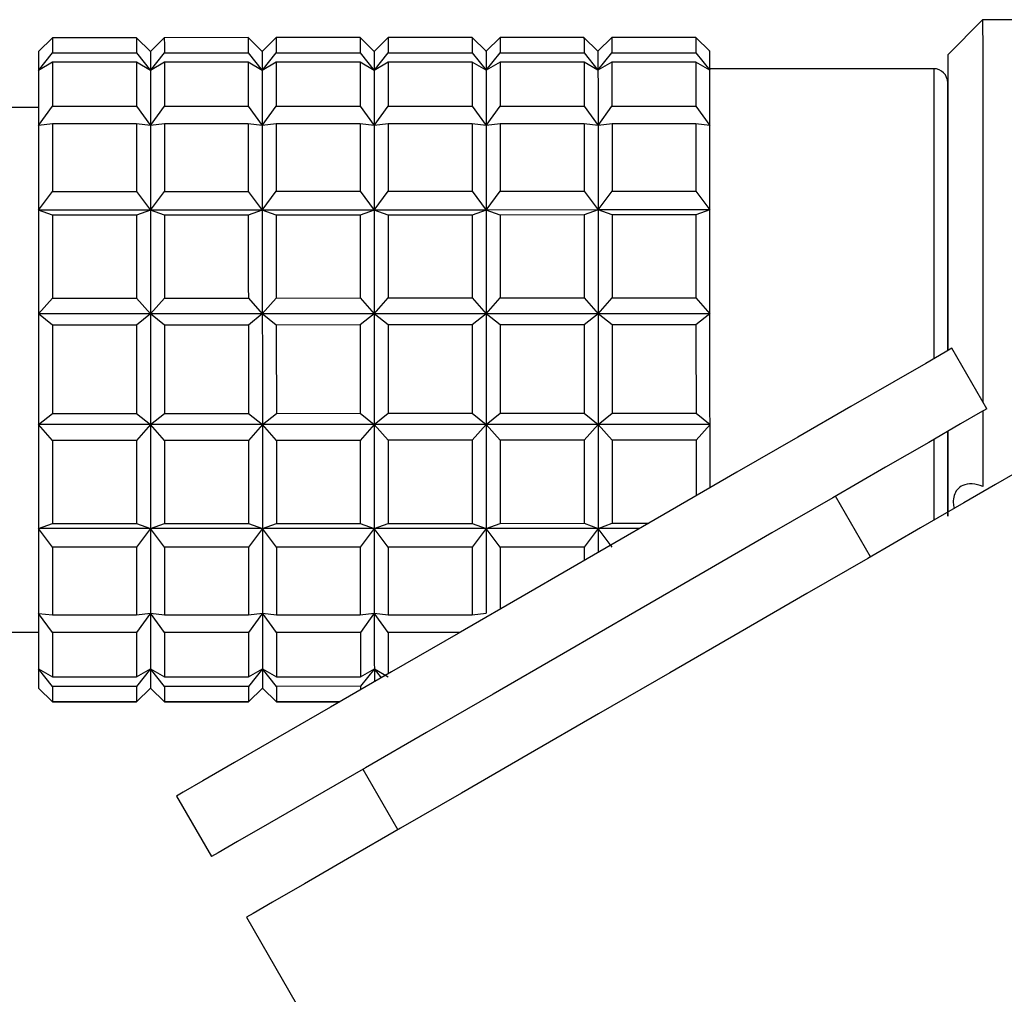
# Model space of a CAD drawing. Header units: inches. Extents: x 1.8 to 31.6, y 1.3 to 21.4.
# Tile 11 of 65: x 9.814 to 10.368, y 2.939 to 3.487. Entities that reach past the tile are written whole.
import ezdxf

# ---------------------------------------------------------------- set-up
doc = ezdxf.new("R2010")
doc.units = ezdxf.units.IN
doc.header["$MEASUREMENT"] = 0

msp = doc.modelspace()

# ---------------------------------------------------------------- linework, layer by layer
at = {"color": 7, "linetype": 'Continuous', "lineweight": 25}
for p, q in [((10.35583, 3.48684), (10.33615, 3.46715)), ((10.38339, 3.48685), (10.35583, 3.48684)), ((10.35583, 3.48684), (10.35584, 3.46931)), ((9.83221, 3.47672), (9.82434, 3.46899)), ((9.87946, 3.47673), (9.83221, 3.47672)), ((9.88733, 3.469), (9.87946, 3.47673)), ((9.8952, 3.47673), (9.88733, 3.469)), ((9.94245, 3.47675), (9.8952, 3.47673)), ((9.95032, 3.46902), (9.94245, 3.47675)), ((9.9582, 3.47675), (9.95032, 3.46902)), ((10.00544, 3.47676), (9.9582, 3.47675)), ((10.01332, 3.46904), (10.00544, 3.47676)), ((10.02119, 3.47677), (10.01332, 3.46904)), ((10.06843, 3.47678), (10.02119, 3.47677)), ((10.07631, 3.46905), (10.06843, 3.47678)), ((10.08418, 3.47678), (10.07631, 3.46905)), ((10.13142, 3.47679), (10.08418, 3.47678)), ((10.1393, 3.46907), (10.13142, 3.47679)), ((10.14717, 3.4768), (10.1393, 3.46907)), ((10.19442, 3.47681), (10.14717, 3.4768)), ((10.20229, 3.46908), (10.19442, 3.47681)), ((9.82434, 3.45829), (9.83221, 3.46818)), ((9.83221, 3.46818), (9.87946, 3.46819)), ((9.87946, 3.46819), (9.88734, 3.45831)), ((9.88733, 3.469), (9.88701, 3.46933)), ((9.88734, 3.45831), (9.89521, 3.46819)), ((9.89521, 3.46819), (9.94245, 3.4682)), ((9.94245, 3.4682), (9.95033, 3.45833)), ((9.95032, 3.46902), (9.95, 3.46935)), ((9.95033, 3.45833), (9.9582, 3.46821)), ((9.9582, 3.46821), (10.00544, 3.46822)), ((10.00544, 3.46822), (10.01332, 3.45834)), ((10.01332, 3.46904), (10.01299, 3.46936)), ((10.01332, 3.45834), (10.02119, 3.46822)), ((10.02119, 3.46822), (10.06844, 3.46824)), ((10.06844, 3.46824), (10.07631, 3.45836)), ((10.07631, 3.46905), (10.07598, 3.46938)), ((10.07631, 3.45836), (10.08418, 3.46824)), ((10.08418, 3.46824), (10.13143, 3.46825)), ((10.13143, 3.46825), (10.1393, 3.45837)), ((10.1393, 3.46907), (10.13897, 3.46939)), ((10.1393, 3.45837), (10.14718, 3.46826)), ((10.14718, 3.46826), (10.19442, 3.46827)), ((10.19442, 3.46827), (10.2023, 3.45839)), ((10.20229, 3.46908), (10.20197, 3.46941)), ((9.83222, 3.46292), (9.82434, 3.45829)), ((9.87946, 3.46294), (9.83222, 3.46292)), ((9.88734, 3.45831), (9.87946, 3.46294)), ((9.89521, 3.46294), (9.88734, 3.45831)), ((9.94245, 3.46295), (9.89521, 3.46294)), ((9.95033, 3.45833), (9.94245, 3.46295)), ((9.9582, 3.46296), (9.95033, 3.45833)), ((10.00544, 3.46297), (9.9582, 3.46296)), ((10.01332, 3.45834), (10.00544, 3.46297)), ((10.02119, 3.46297), (10.01332, 3.45834)), ((10.06844, 3.46299), (10.02119, 3.46297)), ((10.07631, 3.45836), (10.06844, 3.46299)), ((10.08418, 3.46299), (10.07631, 3.45836)), ((10.13143, 3.463), (10.08418, 3.46299)), ((10.1393, 3.45837), (10.13143, 3.463)), ((10.14718, 3.46301), (10.1393, 3.45837)), ((10.19442, 3.46302), (10.14718, 3.46301)), ((10.2023, 3.45839), (10.19442, 3.46302)), ((10.32828, 3.45927), (10.2023, 3.45924)), ((9.82435, 3.43749), (9.79679, 3.43748)), ((9.82435, 3.42728), (9.83222, 3.43815)), ((9.83222, 3.43815), (9.87947, 3.43817)), ((9.87947, 3.43817), (9.88734, 3.4273)), ((9.88734, 3.4273), (9.89521, 3.43817)), ((9.89521, 3.43817), (9.94246, 3.43818)), ((9.94246, 3.43818), (9.95034, 3.42732)), ((9.95034, 3.42732), (9.95821, 3.43819)), ((9.95821, 3.43819), (10.00545, 3.4382)), ((10.00545, 3.4382), (10.01333, 3.42733)), ((10.01333, 3.42733), (10.0212, 3.4382)), ((10.0212, 3.4382), (10.06844, 3.43821)), ((10.06844, 3.43821), (10.07632, 3.42735)), ((10.07632, 3.42735), (10.08419, 3.43822)), ((10.08419, 3.43822), (10.13143, 3.43823)), ((10.13143, 3.43823), (10.13931, 3.42737)), ((10.13931, 3.42737), (10.14718, 3.43823)), ((10.14718, 3.43823), (10.19443, 3.43825)), ((10.19443, 3.43825), (10.2023, 3.42738)), ((9.83222, 3.42826), (9.82435, 3.42728)), ((9.87947, 3.42827), (9.83222, 3.42826)), ((9.88734, 3.4273), (9.87947, 3.42827)), ((9.89522, 3.42827), (9.88734, 3.4273)), ((9.94246, 3.42829), (9.89522, 3.42827)), ((9.95034, 3.42732), (9.94246, 3.42829)), ((9.95821, 3.42829), (9.95034, 3.42732)), ((10.00545, 3.4283), (9.95821, 3.42829)), ((10.01333, 3.42733), (10.00545, 3.4283)), ((10.0212, 3.42831), (10.01333, 3.42733)), ((10.06845, 3.42832), (10.0212, 3.42831)), ((10.07632, 3.42735), (10.06845, 3.42832)), ((10.08419, 3.42832), (10.07632, 3.42735)), ((10.13144, 3.42833), (10.08419, 3.42832)), ((10.13931, 3.42737), (10.13144, 3.42833)), ((10.14719, 3.42834), (10.13931, 3.42737)), ((10.19443, 3.42835), (10.14719, 3.42834)), ((10.2023, 3.42738), (10.19443, 3.42835)), ((9.82436, 3.3797), (9.83223, 3.39024)), ((9.83223, 3.39024), (9.87948, 3.39026)), ((9.87948, 3.39026), (9.88736, 3.37972)), ((9.88736, 3.37972), (9.89523, 3.39026)), ((9.89523, 3.39026), (9.94247, 3.39027)), ((9.94247, 3.39027), (9.95035, 3.37973)), ((9.95035, 3.37973), (9.95822, 3.39028)), ((9.95822, 3.39028), (10.00546, 3.39029)), ((10.00546, 3.39029), (10.01334, 3.37975)), ((10.01334, 3.37975), (10.02121, 3.39029)), ((10.02121, 3.39029), (10.06845, 3.39031)), ((10.06845, 3.39031), (10.07633, 3.37976)), ((10.07633, 3.37976), (10.0842, 3.39031)), ((10.0842, 3.39031), (10.13145, 3.39032)), ((10.13145, 3.39032), (10.13932, 3.37978)), ((10.13932, 3.37978), (10.1472, 3.39033)), ((10.1472, 3.39033), (10.19444, 3.39034)), ((10.19444, 3.39034), (10.20232, 3.3798)), ((9.88736, 3.37972), (9.82436, 3.3797)), ((9.83224, 3.3769), (9.82436, 3.3797)), ((9.87948, 3.37691), (9.83224, 3.3769)), ((9.88736, 3.37972), (9.87948, 3.37691)), ((9.95035, 3.37973), (9.88736, 3.37972)), ((9.89523, 3.37691), (9.88736, 3.37972)), ((9.94247, 3.37692), (9.89523, 3.37691)), ((9.95035, 3.37973), (9.94247, 3.37692)), ((10.01334, 3.37975), (9.95035, 3.37973)), ((9.95822, 3.37693), (9.95035, 3.37973)), ((10.00547, 3.37694), (9.95822, 3.37693)), ((10.01334, 3.37975), (10.00547, 3.37694)), ((10.07633, 3.37976), (10.01334, 3.37975)), ((10.02121, 3.37694), (10.01334, 3.37975)), ((10.06846, 3.37696), (10.02121, 3.37694)), ((10.07633, 3.37976), (10.06846, 3.37696)), ((10.13932, 3.37978), (10.07633, 3.37976)), ((10.08421, 3.37696), (10.07633, 3.37976)), ((10.13145, 3.37697), (10.08421, 3.37696)), ((10.13932, 3.37978), (10.13145, 3.37697)), ((10.20232, 3.3798), (10.13932, 3.37978)), ((10.1472, 3.37698), (10.13932, 3.37978)), ((10.19444, 3.37699), (10.1472, 3.37698)), ((10.20232, 3.3798), (10.19444, 3.37699)), ((9.82438, 3.32128), (9.83225, 3.33023)), ((9.83225, 3.33023), (9.87949, 3.33024)), ((9.87949, 3.33024), (9.88737, 3.32129)), ((9.88737, 3.32129), (9.89524, 3.33024)), ((9.89524, 3.33024), (9.94249, 3.33026)), ((9.94249, 3.33026), (9.95036, 3.32131)), ((9.95036, 3.32131), (9.95823, 3.33026)), ((9.95823, 3.33026), (10.00548, 3.33027)), ((10.00548, 3.33027), (10.01335, 3.32133)), ((10.01335, 3.32133), (10.02123, 3.33028)), ((10.02123, 3.33028), (10.06847, 3.33029)), ((10.06847, 3.33029), (10.07635, 3.32134)), ((10.07635, 3.32134), (10.08422, 3.33029)), ((10.08422, 3.33029), (10.13146, 3.3303)), ((10.13146, 3.3303), (10.13934, 3.32136)), ((10.13934, 3.32136), (10.14721, 3.33031)), ((10.14721, 3.33031), (10.19445, 3.33032)), ((10.19445, 3.33032), (10.20233, 3.32137)), ((9.88737, 3.32129), (9.82438, 3.32128)), ((9.83225, 3.31504), (9.82438, 3.32128)), ((9.88737, 3.32129), (9.8795, 3.31505)), ((9.95036, 3.32131), (9.88737, 3.32129)), ((9.89525, 3.31505), (9.88737, 3.32129)), ((9.95036, 3.32131), (9.94249, 3.31507)), ((10.01335, 3.32133), (9.95036, 3.32131)), ((9.95824, 3.31507), (9.95036, 3.32131)), ((10.01335, 3.32133), (10.00548, 3.31508)), ((10.07635, 3.32134), (10.01335, 3.32133)), ((10.02123, 3.31509), (10.01335, 3.32133)), ((10.07635, 3.32134), (10.06847, 3.3151)), ((10.13934, 3.32136), (10.07635, 3.32134)), ((10.08422, 3.3151), (10.07635, 3.32134)), ((10.13934, 3.32136), (10.13147, 3.31511)), ((10.20233, 3.32137), (10.13934, 3.32136)), ((10.14721, 3.31512), (10.13934, 3.32136)), ((10.20233, 3.32137), (10.19446, 3.31513)), ((9.8795, 3.31505), (9.83225, 3.31504)), ((9.94249, 3.31507), (9.89525, 3.31505)), ((10.00548, 3.31508), (9.95824, 3.31507)), ((10.06847, 3.3151), (10.02123, 3.31509)), ((10.13147, 3.31511), (10.08422, 3.3151)), ((10.19446, 3.31513), (10.14721, 3.31512)), ((10.35817, 3.26791), (10.33848, 3.30201)), ((9.82439, 3.25906), (9.83227, 3.26534)), ((9.83227, 3.26534), (9.87951, 3.26535)), ((9.87951, 3.26535), (9.88739, 3.25908)), ((9.88739, 3.25908), (9.89526, 3.26536)), ((9.89526, 3.26536), (9.9425, 3.26537)), ((9.9425, 3.26537), (9.95038, 3.2591)), ((9.95038, 3.2591), (9.95825, 3.26537)), ((9.95825, 3.26537), (10.00549, 3.26538)), ((10.00549, 3.26538), (10.01337, 3.25911)), ((10.01337, 3.25911), (10.02124, 3.26539)), ((10.02124, 3.26539), (10.06849, 3.2654)), ((10.06849, 3.2654), (10.07636, 3.25913)), ((10.07636, 3.25913), (10.08423, 3.2654)), ((10.08423, 3.2654), (10.13148, 3.26542)), ((10.13148, 3.26542), (10.13935, 3.25914)), ((10.13935, 3.25914), (10.14723, 3.26542)), ((10.14723, 3.26542), (10.19447, 3.26543)), ((10.19447, 3.26543), (10.20235, 3.25916)), ((9.88739, 3.25908), (9.82439, 3.25906)), ((9.83227, 3.25014), (9.82439, 3.25906)), ((9.88739, 3.25908), (9.87951, 3.25015)), ((9.95038, 3.2591), (9.88739, 3.25908)), ((9.89526, 3.25016), (9.88739, 3.25908)), ((9.95038, 3.2591), (9.94251, 3.25017)), ((10.01337, 3.25911), (9.95038, 3.2591)), ((9.95825, 3.25017), (9.95038, 3.2591)), ((10.01337, 3.25911), (10.0055, 3.25018)), ((10.07636, 3.25913), (10.01337, 3.25911)), ((10.02125, 3.25019), (10.01337, 3.25911)), ((10.07636, 3.25913), (10.06849, 3.2502)), ((10.13935, 3.25914), (10.07636, 3.25913)), ((10.08424, 3.2502), (10.07636, 3.25913)), ((10.13935, 3.25914), (10.13148, 3.25022)), ((10.20235, 3.25916), (10.13935, 3.25914)), ((10.14723, 3.25022), (10.13935, 3.25914)), ((10.20235, 3.25916), (10.19448, 3.25023)), ((9.87951, 3.25015), (9.83227, 3.25014)), ((9.94251, 3.25017), (9.89526, 3.25016)), ((10.0055, 3.25018), (9.95825, 3.25017)), ((10.06849, 3.2502), (10.02125, 3.25019)), ((10.13148, 3.25022), (10.08424, 3.2502)), ((10.19448, 3.25023), (10.14723, 3.25022)), ((10.29262, 3.1846), (10.27293, 3.2187)), ((9.8874, 3.20058), (9.89527, 3.20343)), ((9.89527, 3.20343), (9.94252, 3.20344)), ((9.94252, 3.20344), (9.95039, 3.2006)), ((9.95039, 3.2006), (9.95827, 3.20344)), ((9.95827, 3.20344), (10.00551, 3.20345)), ((10.00551, 3.20345), (10.01339, 3.20061)), ((10.01339, 3.20061), (10.02126, 3.20346)), ((10.02126, 3.20346), (10.0685, 3.20347)), ((10.0685, 3.20347), (10.07638, 3.20063)), ((10.07638, 3.20063), (10.08425, 3.20347)), ((10.08425, 3.20347), (10.13149, 3.20349)), ((10.13149, 3.20349), (10.13937, 3.20065)), ((10.13937, 3.20065), (10.14724, 3.20349)), ((10.14724, 3.20349), (10.16786, 3.2035)), ((9.82441, 3.20057), (9.83228, 3.20341)), ((9.8874, 3.20058), (9.82441, 3.20057)), ((9.83229, 3.19003), (9.82441, 3.20057)), ((9.83228, 3.20341), (9.87953, 3.20342)), ((9.87953, 3.20342), (9.8874, 3.20058)), ((9.8874, 3.20058), (9.87953, 3.19005)), ((9.95039, 3.2006), (9.8874, 3.20058)), ((9.89528, 3.19005), (9.8874, 3.20058)), ((9.95039, 3.2006), (9.94252, 3.19006)), ((10.01339, 3.20061), (9.95039, 3.2006)), ((9.95827, 3.19007), (9.95039, 3.2006)), ((10.01339, 3.20061), (10.00551, 3.19008)), ((10.07638, 3.20063), (10.01339, 3.20061)), ((10.02126, 3.19008), (10.01339, 3.20061)), ((10.07638, 3.20063), (10.06851, 3.19009)), ((10.13937, 3.20065), (10.07638, 3.20063)), ((10.08425, 3.1901), (10.07638, 3.20063)), ((10.13937, 3.20065), (10.1315, 3.19011)), ((10.14725, 3.19011), (10.13937, 3.20065)), ((10.16293, 3.20065), (10.13937, 3.20065)), ((9.87953, 3.19005), (9.83229, 3.19003)), ((9.94252, 3.19006), (9.89528, 3.19005)), ((10.00551, 3.19008), (9.95827, 3.19007)), ((10.06851, 3.19009), (10.02126, 3.19008)), ((10.1315, 3.19011), (10.08425, 3.1901)), ((9.82442, 3.15284), (9.8323, 3.15191)), ((9.8323, 3.14197), (9.82442, 3.15284)), ((9.8323, 3.15191), (9.87954, 3.15192)), ((9.87954, 3.15192), (9.88741, 3.15285)), ((9.88741, 3.15285), (9.87954, 3.14198)), ((9.88741, 3.15285), (9.89529, 3.15192)), ((9.89529, 3.14198), (9.88741, 3.15285)), ((9.89529, 3.15192), (9.94253, 3.15193)), ((9.94253, 3.15193), (9.95041, 3.15287)), ((9.95041, 3.15287), (9.94253, 3.142)), ((9.95041, 3.15287), (9.95828, 3.15194)), ((9.95828, 3.142), (9.95041, 3.15287)), ((9.95828, 3.15194), (10.00552, 3.15195)), ((10.00552, 3.15195), (10.0134, 3.15288)), ((10.0134, 3.15288), (10.00553, 3.14201)), ((10.0134, 3.15288), (10.02127, 3.15196)), ((10.02127, 3.14202), (10.0134, 3.15288)), ((10.02127, 3.15196), (10.06852, 3.15197)), ((10.06852, 3.15197), (10.07639, 3.1529)), ((9.79686, 3.14221), (9.82442, 3.14222)), ((9.87954, 3.14198), (9.8323, 3.14197)), ((9.94253, 3.142), (9.89529, 3.14198)), ((10.00553, 3.14201), (9.95828, 3.142)), ((10.06139, 3.14203), (10.02127, 3.14202)), ((9.82443, 3.12163), (9.8323, 3.11704)), ((9.83231, 3.11174), (9.82443, 3.12163)), ((9.87955, 3.11705), (9.88742, 3.12165)), ((9.88742, 3.12165), (9.87955, 3.11175)), ((9.88742, 3.12165), (9.8953, 3.11706)), ((9.8953, 3.11175), (9.88742, 3.12165)), ((9.94254, 3.11707), (9.95041, 3.12167)), ((9.95041, 3.12167), (9.94254, 3.11177)), ((9.95041, 3.12167), (9.95829, 3.11707)), ((9.95829, 3.11177), (9.95041, 3.12167)), ((10.00553, 3.11709), (10.01341, 3.12168)), ((10.01341, 3.12168), (10.00553, 3.11178)), ((10.01341, 3.12168), (10.02128, 3.11709)), ((10.01742, 3.11664), (10.01341, 3.12168)), ((9.8323, 3.11704), (9.87955, 3.11705)), ((9.8953, 3.11706), (9.94254, 3.11707)), ((9.95829, 3.11707), (10.00553, 3.11709)), ((9.82443, 3.11072), (9.82476, 3.11039)), ((9.82443, 3.11072), (9.83231, 3.10302)), ((9.83231, 3.10299), (9.82443, 3.11072)), ((9.87955, 3.11175), (9.83231, 3.11174)), ((9.87955, 3.10303), (9.88742, 3.11074)), ((9.88742, 3.11074), (9.87955, 3.10301)), ((9.88742, 3.11074), (9.88775, 3.11041)), ((9.88742, 3.11074), (9.8953, 3.10304)), ((9.8953, 3.10301), (9.88742, 3.11074)), ((9.94254, 3.11177), (9.8953, 3.11175)), ((9.94254, 3.10305), (9.95042, 3.11075)), ((9.95042, 3.11075), (9.94254, 3.10302)), ((9.95042, 3.11075), (9.95074, 3.11043)), ((9.95042, 3.11075), (9.95829, 3.10305)), ((9.95829, 3.10303), (9.95042, 3.11075)), ((10.00553, 3.11178), (9.95829, 3.11177)), ((9.83231, 3.10302), (9.87955, 3.10303)), ((9.87955, 3.10301), (9.83231, 3.10299)), ((9.8953, 3.10304), (9.94254, 3.10305)), ((9.94254, 3.10302), (9.8953, 3.10301)), ((9.95829, 3.10305), (9.9939, 3.10306)), ((9.99385, 3.10303), (9.95829, 3.10303)), ((10.00699, 3.06516), (10.02667, 3.03106)), ((9.90206, 3.05004), (9.92175, 3.01594)), ((9.94143, 2.98185), (10.16978, 2.58634))]:
    msp.add_line(p, q, dxfattribs=at)
at = {"color": 7, "linetype": 'Continuous', "lineweight": 25, "flags": 128}
for points in [[(9.83221, 3.47672), (9.83221, 3.47637), (9.83221, 3.47581), (9.83221, 3.47505), (9.83221, 3.47408), (9.83221, 3.47291), (9.83221, 3.47153), (9.83221, 3.46995), (9.83221, 3.46818)], [(9.87946, 3.47673), (9.87946, 3.47638), (9.87946, 3.47582), (9.87946, 3.47506), (9.87946, 3.47409), (9.87946, 3.47292), (9.87946, 3.47154), (9.87946, 3.46997), (9.87946, 3.46819)], [(9.8952, 3.47673), (9.8952, 3.47638), (9.8952, 3.47583), (9.8952, 3.47506), (9.89521, 3.4741), (9.89521, 3.47292), (9.89521, 3.47155), (9.89521, 3.46997), (9.89521, 3.46819)], [(9.94245, 3.47675), (9.94245, 3.4764), (9.94245, 3.47584), (9.94245, 3.47508), (9.94245, 3.47411), (9.94245, 3.47294), (9.94245, 3.47156), (9.94245, 3.46998), (9.94245, 3.4682)], [(9.9582, 3.47675), (9.9582, 3.4764), (9.9582, 3.47584), (9.9582, 3.47508), (9.9582, 3.47411), (9.9582, 3.47294), (9.9582, 3.47156), (9.9582, 3.46999), (9.9582, 3.46821)], [(10.00544, 3.47676), (10.00544, 3.47641), (10.00544, 3.47586), (10.00544, 3.47509), (10.00544, 3.47412), (10.00544, 3.47295), (10.00544, 3.47158), (10.00544, 3.47), (10.00544, 3.46822)], [(10.02119, 3.47677), (10.02119, 3.47642), (10.02119, 3.47586), (10.02119, 3.4751), (10.02119, 3.47413), (10.02119, 3.47296), (10.02119, 3.47158), (10.02119, 3.47), (10.02119, 3.46822)], [(10.06843, 3.47678), (10.06843, 3.47643), (10.06843, 3.47587), (10.06843, 3.47511), (10.06843, 3.47414), (10.06843, 3.47297), (10.06843, 3.47159), (10.06843, 3.47001), (10.06844, 3.46824)], [(10.08418, 3.47678), (10.08418, 3.47643), (10.08418, 3.47588), (10.08418, 3.47511), (10.08418, 3.47414), (10.08418, 3.47297), (10.08418, 3.4716), (10.08418, 3.47002), (10.08418, 3.46824)], [(10.13142, 3.47679), (10.13142, 3.47644), (10.13143, 3.47589), (10.13143, 3.47513), (10.13143, 3.47416), (10.13143, 3.47298), (10.13143, 3.47161), (10.13143, 3.47003), (10.13143, 3.46825)], [(10.14717, 3.4768), (10.14717, 3.47645), (10.14717, 3.47589), (10.14717, 3.47513), (10.14717, 3.47416), (10.14717, 3.47299), (10.14717, 3.47161), (10.14717, 3.47003), (10.14718, 3.46826)], [(10.19442, 3.47681), (10.19442, 3.47646), (10.19442, 3.4759), (10.19442, 3.47514), (10.19442, 3.47417), (10.19442, 3.473), (10.19442, 3.47162), (10.19442, 3.47005), (10.19442, 3.46827)], [(9.82434, 3.46899), (9.82434, 3.46883), (9.82434, 3.46833), (9.82434, 3.4675), (9.82434, 3.46632), (9.82434, 3.46481), (9.82434, 3.46297), (9.82434, 3.46079), (9.82434, 3.45829)], [(9.88733, 3.469), (9.88733, 3.46885), (9.88733, 3.46835), (9.88733, 3.46751), (9.88733, 3.46634), (9.88733, 3.46483), (9.88733, 3.46298), (9.88733, 3.46081), (9.88734, 3.45831)], [(9.95032, 3.46902), (9.95032, 3.46886), (9.95032, 3.46837), (9.95032, 3.46753), (9.95033, 3.46635), (9.95033, 3.46484), (9.95033, 3.463), (9.95033, 3.46083), (9.95033, 3.45833)], [(10.01332, 3.46904), (10.01332, 3.46888), (10.01332, 3.46838), (10.01332, 3.46754), (10.01332, 3.46637), (10.01332, 3.46486), (10.01332, 3.46301), (10.01332, 3.46084), (10.01332, 3.45834)], [(10.07631, 3.46905), (10.07631, 3.46889), (10.07631, 3.4684), (10.07631, 3.46756), (10.07631, 3.46639), (10.07631, 3.46487), (10.07631, 3.46303), (10.07631, 3.46086), (10.07631, 3.45836)], [(10.1393, 3.46907), (10.1393, 3.46891), (10.1393, 3.46841), (10.1393, 3.46758), (10.1393, 3.4664), (10.1393, 3.46489), (10.1393, 3.46305), (10.1393, 3.46087), (10.1393, 3.45837)], [(10.2023, 3.45839), (10.2023, 3.46089), (10.20229, 3.46306), (10.20229, 3.46491), (10.20229, 3.46642), (10.20229, 3.46759), (10.20229, 3.46843), (10.20229, 3.46893), (10.20229, 3.46908)], [(10.33615, 3.46715), (10.33615, 3.46331), (10.33616, 3.45138)], [(10.35584, 3.46931), (10.35584, 3.45123), (10.35585, 3.4276), (10.35585, 3.39923), (10.35586, 3.36711), (10.35587, 3.33233), (10.35588, 3.29609), (10.35589, 3.27186)], [(9.83222, 3.46292), (9.83222, 3.46047), (9.83222, 3.45782), (9.83222, 3.45499), (9.83222, 3.45198), (9.83222, 3.44878), (9.83222, 3.44541), (9.83222, 3.44187), (9.83222, 3.43815)], [(9.87946, 3.46294), (9.87946, 3.46048), (9.87946, 3.45784), (9.87946, 3.455), (9.87946, 3.45199), (9.87946, 3.44879), (9.87946, 3.44542), (9.87947, 3.44188), (9.87947, 3.43817)], [(9.89521, 3.46294), (9.89521, 3.46048), (9.89521, 3.45784), (9.89521, 3.45501), (9.89521, 3.45199), (9.89521, 3.4488), (9.89521, 3.44543), (9.89521, 3.44188), (9.89521, 3.43817)], [(9.94245, 3.46295), (9.94245, 3.4605), (9.94245, 3.45785), (9.94245, 3.45502), (9.94245, 3.452), (9.94246, 3.44881), (9.94246, 3.44544), (9.94246, 3.44189), (9.94246, 3.43818)], [(9.9582, 3.46296), (9.9582, 3.4605), (9.9582, 3.45786), (9.9582, 3.45502), (9.9582, 3.45201), (9.9582, 3.44881), (9.9582, 3.44544), (9.95821, 3.4419), (9.95821, 3.43819)], [(10.00544, 3.46297), (10.00544, 3.46051), (10.00545, 3.45787), (10.00545, 3.45504), (10.00545, 3.45202), (10.00545, 3.44883), (10.00545, 3.44545), (10.00545, 3.44191), (10.00545, 3.4382)], [(10.02119, 3.46297), (10.02119, 3.46052), (10.02119, 3.45787), (10.02119, 3.45504), (10.02119, 3.45203), (10.0212, 3.44883), (10.0212, 3.44546), (10.0212, 3.44191), (10.0212, 3.4382)], [(10.06844, 3.46299), (10.06844, 3.46053), (10.06844, 3.45788), (10.06844, 3.45505), (10.06844, 3.45204), (10.06844, 3.44884), (10.06844, 3.44547), (10.06844, 3.44193), (10.06844, 3.43821)], [(10.08418, 3.46299), (10.08419, 3.46053), (10.08419, 3.45789), (10.08419, 3.45506), (10.08419, 3.45204), (10.08419, 3.44885), (10.08419, 3.44547), (10.08419, 3.44193), (10.08419, 3.43822)], [(10.13143, 3.463), (10.13143, 3.46055), (10.13143, 3.4579), (10.13143, 3.45507), (10.13143, 3.45205), (10.13143, 3.44886), (10.13143, 3.44549), (10.13143, 3.44194), (10.13143, 3.43823)], [(10.1393, 3.45837), (10.1393, 3.45555), (10.13931, 3.45242), (10.13931, 3.44898), (10.13931, 3.44523), (10.13931, 3.44119), (10.13931, 3.43686), (10.13931, 3.43225), (10.13931, 3.42737)], [(10.14718, 3.46301), (10.14718, 3.46055), (10.14718, 3.4579), (10.14718, 3.45507), (10.14718, 3.45206), (10.14718, 3.44886), (10.14718, 3.44549), (10.14718, 3.44195), (10.14718, 3.43823)], [(10.19442, 3.46302), (10.19442, 3.46056), (10.19442, 3.45792), (10.19442, 3.45508), (10.19442, 3.45207), (10.19442, 3.44887), (10.19443, 3.4455), (10.19443, 3.44196), (10.19443, 3.43825)], [(10.2023, 3.42738), (10.2023, 3.43226), (10.2023, 3.43687), (10.2023, 3.4412), (10.2023, 3.44525), (10.2023, 3.44899), (10.2023, 3.45244), (10.2023, 3.45557), (10.2023, 3.45839)], [(10.32828, 3.45927), (10.32828, 3.45846), (10.32828, 3.45055), (10.32829, 3.4346), (10.32829, 3.41138), (10.3283, 3.38209), (10.32831, 3.34817), (10.32832, 3.31133), (10.32832, 3.29614)], [(9.82434, 3.45829), (9.82434, 3.45547), (9.82434, 3.45234), (9.82435, 3.4489), (9.82435, 3.44515), (9.82435, 3.44111), (9.82435, 3.43678), (9.82435, 3.43217), (9.82435, 3.42728)], [(9.88734, 3.45831), (9.88734, 3.45549), (9.88734, 3.45236), (9.88734, 3.44891), (9.88734, 3.44516), (9.88734, 3.44112), (9.88734, 3.43679), (9.88734, 3.43218), (9.88734, 3.4273)], [(9.95033, 3.45833), (9.95033, 3.45551), (9.95033, 3.45237), (9.95033, 3.44893), (9.95033, 3.44518), (9.95033, 3.44114), (9.95033, 3.43681), (9.95033, 3.4322), (9.95034, 3.42732)], [(10.01332, 3.45834), (10.01332, 3.45552), (10.01332, 3.45239), (10.01332, 3.44894), (10.01332, 3.4452), (10.01332, 3.44115), (10.01332, 3.43682), (10.01333, 3.43221), (10.01333, 3.42733)], [(10.07631, 3.45836), (10.07631, 3.45554), (10.07631, 3.4524), (10.07631, 3.44896), (10.07631, 3.44521), (10.07632, 3.44117), (10.07632, 3.43684), (10.07632, 3.43223), (10.07632, 3.42735)], [(10.33616, 3.45138), (10.33616, 3.43189), (10.33617, 3.40578), (10.33618, 3.37424), (10.33618, 3.33877), (10.33619, 3.30102), (10.33619, 3.30069)], [(9.82435, 3.42728), (9.82435, 3.42214), (9.82435, 3.41675), (9.82436, 3.41111), (9.82436, 3.40524), (9.82436, 3.39916), (9.82436, 3.39286), (9.82436, 3.38637), (9.82436, 3.3797)], [(9.83222, 3.42826), (9.83223, 3.42399), (9.83223, 3.41958), (9.83223, 3.41502), (9.83223, 3.41032), (9.83223, 3.40549), (9.83223, 3.40053), (9.83223, 3.39544), (9.83223, 3.39024)], [(9.87947, 3.42827), (9.87947, 3.424), (9.87947, 3.41959), (9.87947, 3.41503), (9.87947, 3.41033), (9.87947, 3.4055), (9.87948, 3.40054), (9.87948, 3.39546), (9.87948, 3.39026)], [(9.88734, 3.4273), (9.88734, 3.42216), (9.88735, 3.41676), (9.88735, 3.41113), (9.88735, 3.40526), (9.88735, 3.39917), (9.88735, 3.39288), (9.88735, 3.38639), (9.88736, 3.37972)], [(9.89522, 3.42827), (9.89522, 3.42401), (9.89522, 3.41959), (9.89522, 3.41503), (9.89522, 3.41034), (9.89522, 3.4055), (9.89522, 3.40054), (9.89523, 3.39546), (9.89523, 3.39026)], [(9.94246, 3.42829), (9.94246, 3.42402), (9.94246, 3.4196), (9.94246, 3.41505), (9.94247, 3.41035), (9.94247, 3.40552), (9.94247, 3.40056), (9.94247, 3.39547), (9.94247, 3.39027)], [(9.95034, 3.42732), (9.95034, 3.42217), (9.95034, 3.41678), (9.95034, 3.41114), (9.95034, 3.40528), (9.95034, 3.39919), (9.95034, 3.3929), (9.95035, 3.38641), (9.95035, 3.37973)], [(9.95821, 3.42829), (9.95821, 3.42402), (9.95821, 3.41961), (9.95821, 3.41505), (9.95821, 3.41035), (9.95821, 3.40552), (9.95822, 3.40056), (9.95822, 3.39548), (9.95822, 3.39028)], [(10.00545, 3.4283), (10.00545, 3.42404), (10.00546, 3.41962), (10.00546, 3.41506), (10.00546, 3.41036), (10.00546, 3.40553), (10.00546, 3.40057), (10.00546, 3.39549), (10.00546, 3.39029)], [(10.01333, 3.42733), (10.01333, 3.42219), (10.01333, 3.4168), (10.01333, 3.41116), (10.01333, 3.40529), (10.01333, 3.39921), (10.01334, 3.39291), (10.01334, 3.38642), (10.01334, 3.37975)], [(10.0212, 3.42831), (10.0212, 3.42404), (10.0212, 3.41962), (10.0212, 3.41507), (10.02121, 3.41037), (10.02121, 3.40554), (10.02121, 3.40058), (10.02121, 3.39549), (10.02121, 3.39029)], [(10.06845, 3.42832), (10.06845, 3.42405), (10.06845, 3.41964), (10.06845, 3.41508), (10.06845, 3.41038), (10.06845, 3.40555), (10.06845, 3.40059), (10.06845, 3.39551), (10.06845, 3.39031)], [(10.07632, 3.42735), (10.07632, 3.42221), (10.07632, 3.41681), (10.07632, 3.41118), (10.07633, 3.40531), (10.07633, 3.39922), (10.07633, 3.39293), (10.07633, 3.38644), (10.07633, 3.37976)], [(10.08419, 3.42832), (10.08419, 3.42406), (10.0842, 3.41964), (10.0842, 3.41508), (10.0842, 3.41038), (10.0842, 3.40555), (10.0842, 3.40059), (10.0842, 3.39551), (10.0842, 3.39031)], [(10.13144, 3.42833), (10.13144, 3.42407), (10.13144, 3.41965), (10.13144, 3.41509), (10.13144, 3.4104), (10.13144, 3.40556), (10.13144, 3.4006), (10.13145, 3.39552), (10.13145, 3.39032)], [(10.13931, 3.42737), (10.13931, 3.42222), (10.13931, 3.41683), (10.13932, 3.41119), (10.13932, 3.40533), (10.13932, 3.39924), (10.13932, 3.39294), (10.13932, 3.38645), (10.13932, 3.37978)], [(10.14719, 3.42834), (10.14719, 3.42407), (10.14719, 3.41966), (10.14719, 3.4151), (10.14719, 3.4104), (10.14719, 3.40557), (10.14719, 3.40061), (10.14719, 3.39553), (10.1472, 3.39033)], [(10.19443, 3.42835), (10.19443, 3.42408), (10.19443, 3.41967), (10.19443, 3.41511), (10.19443, 3.41041), (10.19444, 3.40558), (10.19444, 3.40062), (10.19444, 3.39554), (10.19444, 3.39034)], [(10.20232, 3.3798), (10.20231, 3.38647), (10.20231, 3.39296), (10.20231, 3.39926), (10.20231, 3.40534), (10.20231, 3.41121), (10.20231, 3.41684), (10.20231, 3.42224), (10.2023, 3.42738)], [(9.82436, 3.3797), (9.82437, 3.37285), (9.82437, 3.36585), (9.82437, 3.3587), (9.82437, 3.35142), (9.82437, 3.34403), (9.82437, 3.33653), (9.82438, 3.32894), (9.82438, 3.32128)], [(9.83224, 3.3769), (9.83224, 3.37133), (9.83224, 3.36568), (9.83224, 3.35995), (9.83224, 3.35413), (9.83225, 3.34825), (9.83225, 3.3423), (9.83225, 3.33629), (9.83225, 3.33023)], [(9.87948, 3.37691), (9.87948, 3.37135), (9.87948, 3.36569), (9.87949, 3.35996), (9.87949, 3.35414), (9.87949, 3.34826), (9.87949, 3.34231), (9.87949, 3.3363), (9.87949, 3.33024)], [(9.88736, 3.37972), (9.88736, 3.37287), (9.88736, 3.36587), (9.88736, 3.35872), (9.88736, 3.35144), (9.88736, 3.34404), (9.88737, 3.33654), (9.88737, 3.32896), (9.88737, 3.32129)], [(9.89523, 3.37691), (9.89523, 3.37135), (9.89523, 3.3657), (9.89523, 3.35996), (9.89524, 3.35415), (9.89524, 3.34826), (9.89524, 3.34231), (9.89524, 3.3363), (9.89524, 3.33024)], [(9.94247, 3.37692), (9.94248, 3.37136), (9.94248, 3.36571), (9.94248, 3.35997), (9.94248, 3.35416), (9.94248, 3.34827), (9.94248, 3.34232), (9.94248, 3.33632), (9.94249, 3.33026)], [(9.95035, 3.37973), (9.95035, 3.37289), (9.95035, 3.36588), (9.95035, 3.35873), (9.95035, 3.35146), (9.95036, 3.34406), (9.95036, 3.33656), (9.95036, 3.32897), (9.95036, 3.32131)], [(9.95822, 3.37693), (9.95822, 3.37137), (9.95822, 3.36571), (9.95823, 3.35998), (9.95823, 3.35416), (9.95823, 3.34828), (9.95823, 3.34233), (9.95823, 3.33632), (9.95823, 3.33026)], [(10.00547, 3.37694), (10.00547, 3.37138), (10.00547, 3.36573), (10.00547, 3.35999), (10.00547, 3.35418), (10.00547, 3.34829), (10.00548, 3.34234), (10.00548, 3.33633), (10.00548, 3.33027)], [(10.01334, 3.37975), (10.01334, 3.3729), (10.01334, 3.3659), (10.01334, 3.35875), (10.01335, 3.35147), (10.01335, 3.34408), (10.01335, 3.33658), (10.01335, 3.32899), (10.01335, 3.32133)], [(10.02121, 3.37694), (10.02122, 3.37138), (10.02122, 3.36573), (10.02122, 3.35999), (10.02122, 3.35418), (10.02122, 3.34829), (10.02122, 3.34234), (10.02122, 3.33634), (10.02123, 3.33028)], [(10.06846, 3.37696), (10.06846, 3.37139), (10.06846, 3.36574), (10.06846, 3.36001), (10.06846, 3.35419), (10.06847, 3.34831), (10.06847, 3.34236), (10.06847, 3.33635), (10.06847, 3.33029)], [(10.07633, 3.37976), (10.07633, 3.37292), (10.07634, 3.36591), (10.07634, 3.35877), (10.07634, 3.35149), (10.07634, 3.34409), (10.07634, 3.33659), (10.07634, 3.329), (10.07635, 3.32134)], [(10.08421, 3.37696), (10.08421, 3.3714), (10.08421, 3.36575), (10.08421, 3.36001), (10.08421, 3.3542), (10.08421, 3.34831), (10.08422, 3.34236), (10.08422, 3.33635), (10.08422, 3.33029)], [(10.13145, 3.37697), (10.13145, 3.37141), (10.13145, 3.36576), (10.13145, 3.36002), (10.13146, 3.35421), (10.13146, 3.34832), (10.13146, 3.34237), (10.13146, 3.33636), (10.13146, 3.3303)], [(10.13932, 3.37978), (10.13933, 3.37293), (10.13933, 3.36593), (10.13933, 3.35878), (10.13933, 3.3515), (10.13933, 3.34411), (10.13933, 3.33661), (10.13934, 3.32902), (10.13934, 3.32136)], [(10.1472, 3.37698), (10.1472, 3.37141), (10.1472, 3.36576), (10.1472, 3.36003), (10.1472, 3.35421), (10.14721, 3.34833), (10.14721, 3.34238), (10.14721, 3.33637), (10.14721, 3.33031)], [(10.19444, 3.37699), (10.19444, 3.37143), (10.19445, 3.36577), (10.19445, 3.36004), (10.19445, 3.35422), (10.19445, 3.34834), (10.19445, 3.34239), (10.19445, 3.33638), (10.19445, 3.33032)], [(10.20233, 3.32137), (10.20233, 3.32904), (10.20233, 3.33662), (10.20233, 3.34412), (10.20232, 3.35152), (10.20232, 3.3588), (10.20232, 3.36595), (10.20232, 3.37295), (10.20232, 3.3798)], [(9.82438, 3.32128), (9.82438, 3.31355), (9.82438, 3.30579), (9.82438, 3.29799), (9.82439, 3.29018), (9.82439, 3.28236), (9.82439, 3.27456), (9.82439, 3.26679), (9.82439, 3.25906)], [(9.88737, 3.32129), (9.88737, 3.31357), (9.88737, 3.3058), (9.88738, 3.298), (9.88738, 3.29019), (9.88738, 3.28238), (9.88738, 3.27458), (9.88738, 3.26681), (9.88739, 3.25908)], [(9.95036, 3.32131), (9.95036, 3.31359), (9.95037, 3.30582), (9.95037, 3.29802), (9.95037, 3.29021), (9.95037, 3.28239), (9.95037, 3.27459), (9.95038, 3.26682), (9.95038, 3.2591)], [(10.01335, 3.32133), (10.01336, 3.3136), (10.01336, 3.30584), (10.01336, 3.29804), (10.01336, 3.29022), (10.01336, 3.28241), (10.01337, 3.27461), (10.01337, 3.26684), (10.01337, 3.25911)], [(10.07635, 3.32134), (10.07635, 3.31362), (10.07635, 3.30585), (10.07635, 3.29805), (10.07635, 3.29024), (10.07636, 3.28243), (10.07636, 3.27463), (10.07636, 3.26686), (10.07636, 3.25913)], [(10.13934, 3.32136), (10.13934, 3.31363), (10.13934, 3.30587), (10.13934, 3.29807), (10.13935, 3.29026), (10.13935, 3.28244), (10.13935, 3.27464), (10.13935, 3.26687), (10.13935, 3.25914)], [(10.20235, 3.25916), (10.20234, 3.26689), (10.20234, 3.27466), (10.20234, 3.28246), (10.20234, 3.29027), (10.20234, 3.29809), (10.20233, 3.30588), (10.20233, 3.31365), (10.20233, 3.32137)], [(9.83225, 3.31504), (9.83226, 3.30885), (9.83226, 3.30264), (9.83226, 3.29642), (9.83226, 3.29019), (9.83226, 3.28396), (9.83226, 3.27774), (9.83226, 3.27153), (9.83227, 3.26534)], [(9.8795, 3.31505), (9.8795, 3.30886), (9.8795, 3.30265), (9.8795, 3.29643), (9.8795, 3.2902), (9.87951, 3.28397), (9.87951, 3.27775), (9.87951, 3.27154), (9.87951, 3.26535)], [(9.89525, 3.31505), (9.89525, 3.30887), (9.89525, 3.30266), (9.89525, 3.29644), (9.89525, 3.29021), (9.89525, 3.28398), (9.89526, 3.27776), (9.89526, 3.27155), (9.89526, 3.26536)], [(9.94249, 3.31507), (9.94249, 3.30888), (9.94249, 3.30267), (9.94249, 3.29645), (9.9425, 3.29022), (9.9425, 3.28399), (9.9425, 3.27777), (9.9425, 3.27156), (9.9425, 3.26537)], [(9.95824, 3.31507), (9.95824, 3.30888), (9.95824, 3.30267), (9.95824, 3.29645), (9.95824, 3.29022), (9.95825, 3.28399), (9.95825, 3.27777), (9.95825, 3.27156), (9.95825, 3.26537)], [(10.00548, 3.31508), (10.00548, 3.30889), (10.00549, 3.30269), (10.00549, 3.29647), (10.00549, 3.29024), (10.00549, 3.28401), (10.00549, 3.27778), (10.00549, 3.27157), (10.00549, 3.26538)], [(10.02123, 3.31509), (10.02123, 3.3089), (10.02123, 3.30269), (10.02123, 3.29647), (10.02124, 3.29024), (10.02124, 3.28401), (10.02124, 3.27779), (10.02124, 3.27158), (10.02124, 3.26539)], [(10.06847, 3.3151), (10.06848, 3.30891), (10.06848, 3.3027), (10.06848, 3.29648), (10.06848, 3.29025), (10.06848, 3.28402), (10.06848, 3.2778), (10.06849, 3.27159), (10.06849, 3.2654)], [(10.08422, 3.3151), (10.08422, 3.30891), (10.08423, 3.30271), (10.08423, 3.29649), (10.08423, 3.29026), (10.08423, 3.28403), (10.08423, 3.2778), (10.08423, 3.27159), (10.08423, 3.2654)], [(10.13147, 3.31511), (10.13147, 3.30893), (10.13147, 3.30272), (10.13147, 3.2965), (10.13147, 3.29027), (10.13147, 3.28404), (10.13148, 3.27782), (10.13148, 3.27161), (10.13148, 3.26542)], [(10.14721, 3.31512), (10.14722, 3.30893), (10.14722, 3.30272), (10.14722, 3.2965), (10.14722, 3.29027), (10.14722, 3.28404), (10.14722, 3.27782), (10.14723, 3.27161), (10.14723, 3.26542)], [(10.19446, 3.31513), (10.19446, 3.30894), (10.19446, 3.30274), (10.19446, 3.29651), (10.19446, 3.29028), (10.19447, 3.28405), (10.19447, 3.27783), (10.19447, 3.27162), (10.19447, 3.26543)], [(10.33848, 3.30201), (10.33477, 3.29986), (10.32375, 3.2935), (10.3058, 3.28314), (10.28153, 3.26913), (10.25177, 3.25195), (10.21754, 3.23218), (10.17999, 3.2105), (10.14041, 3.18765), (10.10014, 3.1644), (10.06056, 3.14155), (10.02301, 3.11987), (9.98877, 3.1001), (9.95901, 3.08292), (9.93475, 3.06891), (9.9168, 3.05855), (9.90578, 3.05218), (9.90206, 3.05004), (9.90206, 3.05004)], [(10.35817, 3.26791), (10.35445, 3.26577), (10.34343, 3.2594), (10.32548, 3.24904), (10.30122, 3.23503), (10.27146, 3.21785), (10.23722, 3.19808), (10.19967, 3.1764), (10.16009, 3.15355), (10.11982, 3.1303), (10.08024, 3.10745), (10.04269, 3.08577), (10.00846, 3.066), (9.9787, 3.04882), (9.95443, 3.03481), (9.93648, 3.02445), (9.92546, 3.01809), (9.92175, 3.01594)], [(10.35589, 3.26659), (10.35589, 3.25965), (10.3559, 3.22424)], [(9.82439, 3.25906), (9.8244, 3.2514), (9.8244, 3.2438), (9.8244, 3.23629), (9.8244, 3.22889), (9.8244, 3.2216), (9.82441, 3.21444), (9.82441, 3.20742), (9.82441, 3.20057)], [(9.88739, 3.25908), (9.88739, 3.25141), (9.88739, 3.24382), (9.88739, 3.23631), (9.88739, 3.2289), (9.8874, 3.22162), (9.8874, 3.21446), (9.8874, 3.20744), (9.8874, 3.20058)], [(9.95038, 3.2591), (9.95038, 3.25143), (9.95038, 3.24383), (9.95038, 3.23633), (9.95039, 3.22892), (9.95039, 3.22163), (9.95039, 3.21447), (9.95039, 3.20746), (9.95039, 3.2006)], [(10.01337, 3.25911), (10.01337, 3.25144), (10.01337, 3.24385), (10.01338, 3.23634), (10.01338, 3.22894), (10.01338, 3.22165), (10.01338, 3.21449), (10.01338, 3.20747), (10.01339, 3.20061)], [(10.07636, 3.25913), (10.07636, 3.25146), (10.07637, 3.24387), (10.07637, 3.23636), (10.07637, 3.22895), (10.07637, 3.22166), (10.07637, 3.2145), (10.07638, 3.20749), (10.07638, 3.20063)], [(10.13935, 3.25914), (10.13936, 3.25148), (10.13936, 3.24388), (10.13936, 3.23637), (10.13936, 3.22897), (10.13936, 3.22168), (10.13937, 3.21452), (10.13937, 3.2075), (10.13937, 3.20065)], [(10.20236, 3.22341), (10.20235, 3.22899), (10.20235, 3.23639), (10.20235, 3.2439), (10.20235, 3.25149), (10.20235, 3.25916)], [(10.33621, 3.25523), (10.33621, 3.22575), (10.33622, 3.20756)], [(9.83227, 3.25014), (9.83227, 3.24408), (9.83227, 3.23806), (9.83227, 3.2321), (9.83228, 3.22621), (9.83228, 3.22039), (9.83228, 3.21464), (9.83228, 3.20898), (9.83228, 3.20341)], [(9.87951, 3.25015), (9.87952, 3.24409), (9.87952, 3.23807), (9.87952, 3.23212), (9.87952, 3.22622), (9.87952, 3.2204), (9.87952, 3.21466), (9.87952, 3.20899), (9.87953, 3.20342)], [(9.89526, 3.25016), (9.89526, 3.24409), (9.89527, 3.23808), (9.89527, 3.23212), (9.89527, 3.22623), (9.89527, 3.2204), (9.89527, 3.21466), (9.89527, 3.209), (9.89527, 3.20343)], [(9.94251, 3.25017), (9.94251, 3.2441), (9.94251, 3.23809), (9.94251, 3.23213), (9.94251, 3.22624), (9.94251, 3.22042), (9.94252, 3.21467), (9.94252, 3.20901), (9.94252, 3.20344)], [(9.95825, 3.25017), (9.95826, 3.24411), (9.95826, 3.23809), (9.95826, 3.23214), (9.95826, 3.22624), (9.95826, 3.22042), (9.95826, 3.21468), (9.95827, 3.20901), (9.95827, 3.20344)], [(10.0055, 3.25018), (10.0055, 3.24412), (10.0055, 3.23811), (10.0055, 3.23215), (10.0055, 3.22626), (10.00551, 3.22043), (10.00551, 3.21469), (10.00551, 3.20903), (10.00551, 3.20345)], [(10.02125, 3.25019), (10.02125, 3.24412), (10.02125, 3.23811), (10.02125, 3.23215), (10.02125, 3.22626), (10.02125, 3.22044), (10.02126, 3.21469), (10.02126, 3.20903), (10.02126, 3.20346)], [(10.06849, 3.2502), (10.06849, 3.24414), (10.06849, 3.23812), (10.0685, 3.23216), (10.0685, 3.22627), (10.0685, 3.22045), (10.0685, 3.2147), (10.0685, 3.20904), (10.0685, 3.20347)], [(10.08424, 3.2502), (10.08424, 3.24414), (10.08424, 3.23813), (10.08424, 3.23217), (10.08424, 3.22628), (10.08425, 3.22045), (10.08425, 3.21471), (10.08425, 3.20905), (10.08425, 3.20347)], [(10.13148, 3.25022), (10.13148, 3.24415), (10.13149, 3.23814), (10.13149, 3.23218), (10.13149, 3.22629), (10.13149, 3.22047), (10.13149, 3.21472), (10.13149, 3.20906), (10.13149, 3.20349)], [(10.14723, 3.25022), (10.14723, 3.24416), (10.14723, 3.23814), (10.14724, 3.23218), (10.14724, 3.22629), (10.14724, 3.22047), (10.14724, 3.21472), (10.14724, 3.20906), (10.14724, 3.20349)], [(10.19448, 3.25023), (10.19448, 3.24417), (10.19448, 3.23815), (10.19448, 3.2322), (10.19448, 3.2263), (10.19448, 3.22048), (10.19448, 3.21887)], [(10.32833, 3.25069), (10.32834, 3.23635), (10.32834, 3.20523)], [(10.37785, 3.23382), (10.37414, 3.23167), (10.36312, 3.22531), (10.34517, 3.21495), (10.3209, 3.20094), (10.29114, 3.18375), (10.25691, 3.16399), (10.21936, 3.14231), (10.17978, 3.11946), (10.13951, 3.09621), (10.09993, 3.07335), (10.06238, 3.05168), (10.02814, 3.03191), (9.99838, 3.01473), (9.97412, 3.00072), (9.95617, 2.99036), (9.94515, 2.98399), (9.94143, 2.98185), (9.94143, 2.98185)], [(9.82441, 3.20057), (9.82441, 3.19388), (9.82441, 3.18737), (9.82441, 3.18106), (9.82442, 3.17496), (9.82442, 3.16907), (9.82442, 3.16341), (9.82442, 3.158), (9.82442, 3.15284)], [(9.8874, 3.20058), (9.8874, 3.19389), (9.8874, 3.18739), (9.88741, 3.18108), (9.88741, 3.17497), (9.88741, 3.16909), (9.88741, 3.16343), (9.88741, 3.15802), (9.88741, 3.15285)], [(9.95039, 3.2006), (9.95039, 3.19391), (9.9504, 3.1874), (9.9504, 3.18109), (9.9504, 3.17499), (9.9504, 3.1691), (9.9504, 3.16345), (9.9504, 3.15803), (9.95041, 3.15287)], [(10.01339, 3.20061), (10.01339, 3.19392), (10.01339, 3.18742), (10.01339, 3.18111), (10.01339, 3.175), (10.01339, 3.16912), (10.01339, 3.16346), (10.0134, 3.15805), (10.0134, 3.15288)], [(10.07638, 3.20063), (10.07638, 3.19394), (10.07638, 3.18743), (10.07638, 3.18112), (10.07638, 3.17502), (10.07639, 3.16913), (10.07639, 3.16348), (10.07639, 3.15806), (10.07639, 3.1529)], [(10.13937, 3.20065), (10.13937, 3.19396), (10.13937, 3.18745), (10.13937, 3.18705)], [(9.83229, 3.19003), (9.83229, 3.18482), (9.83229, 3.17973), (9.83229, 3.17475), (9.83229, 3.16991), (9.83229, 3.16519), (9.83229, 3.16062), (9.83229, 3.15619), (9.8323, 3.15191)], [(9.87953, 3.19005), (9.87953, 3.18483), (9.87953, 3.17974), (9.87953, 3.17476), (9.87953, 3.16992), (9.87954, 3.16521), (9.87954, 3.16063), (9.87954, 3.1562), (9.87954, 3.15192)], [(9.89528, 3.19005), (9.89528, 3.18484), (9.89528, 3.17974), (9.89528, 3.17477), (9.89528, 3.16992), (9.89528, 3.16521), (9.89529, 3.16064), (9.89529, 3.15621), (9.89529, 3.15192)], [(9.94252, 3.19006), (9.94252, 3.18485), (9.94252, 3.17975), (9.94253, 3.17478), (9.94253, 3.16993), (9.94253, 3.16522), (9.94253, 3.16065), (9.94253, 3.15622), (9.94253, 3.15193)], [(9.95827, 3.19007), (9.95827, 3.18485), (9.95827, 3.17976), (9.95827, 3.17478), (9.95828, 3.16994), (9.95828, 3.16523), (9.95828, 3.16065), (9.95828, 3.15622), (9.95828, 3.15194)], [(10.00551, 3.19008), (10.00552, 3.18487), (10.00552, 3.17977), (10.00552, 3.1748), (10.00552, 3.16995), (10.00552, 3.16524), (10.00552, 3.16066), (10.00552, 3.15623), (10.00552, 3.15195)], [(10.02126, 3.19008), (10.02126, 3.18487), (10.02126, 3.17977), (10.02127, 3.1748), (10.02127, 3.16996), (10.02127, 3.16524), (10.02127, 3.16067), (10.02127, 3.15624), (10.02127, 3.15196)], [(10.06851, 3.19009), (10.06851, 3.18488), (10.06851, 3.17979), (10.06851, 3.17481), (10.06851, 3.16997), (10.06851, 3.16525), (10.06851, 3.16068), (10.06851, 3.15625), (10.06852, 3.15197)], [(10.08425, 3.1901), (10.08426, 3.18489), (10.08426, 3.17979), (10.08426, 3.17482), (10.08426, 3.16997), (10.08426, 3.16526), (10.08426, 3.16068), (10.08426, 3.15625), (10.08426, 3.15523)], [(10.1315, 3.19011), (10.1315, 3.1849), (10.1315, 3.1825)], [(9.82442, 3.15284), (9.82442, 3.14793), (9.82442, 3.1433), (9.82442, 3.13895), (9.82443, 3.13488), (9.82443, 3.13111), (9.82443, 3.12764), (9.82443, 3.12448), (9.82443, 3.12163)], [(9.88741, 3.15285), (9.88741, 3.14795), (9.88742, 3.14332), (9.88742, 3.13896), (9.88742, 3.1349), (9.88742, 3.13112), (9.88742, 3.12766), (9.88742, 3.12449), (9.88742, 3.12165)], [(9.95041, 3.15287), (9.95041, 3.14797), (9.95041, 3.14333), (9.95041, 3.13898), (9.95041, 3.13491), (9.95041, 3.13114), (9.95041, 3.12767), (9.95041, 3.12451), (9.95041, 3.12167)], [(10.0134, 3.15288), (10.0134, 3.14798), (10.0134, 3.14335), (10.0134, 3.13899), (10.0134, 3.13493), (10.0134, 3.13116), (10.0134, 3.12769), (10.0134, 3.12453), (10.01341, 3.12168)], [(9.8323, 3.14197), (9.8323, 3.13824), (9.8323, 3.13467), (9.8323, 3.13128), (9.8323, 3.12807), (9.8323, 3.12504), (9.8323, 3.12218), (9.8323, 3.11952), (9.8323, 3.11704)], [(9.87954, 3.14198), (9.87954, 3.13825), (9.87954, 3.13469), (9.87954, 3.1313), (9.87955, 3.12808), (9.87955, 3.12505), (9.87955, 3.1222), (9.87955, 3.11953), (9.87955, 3.11705)], [(9.89529, 3.14198), (9.89529, 3.13825), (9.89529, 3.13469), (9.89529, 3.1313), (9.89529, 3.12809), (9.89529, 3.12505), (9.8953, 3.1222), (9.8953, 3.11953), (9.8953, 3.11706)], [(9.94253, 3.142), (9.94254, 3.13827), (9.94254, 3.1347), (9.94254, 3.13131), (9.94254, 3.1281), (9.94254, 3.12506), (9.94254, 3.12221), (9.94254, 3.11955), (9.94254, 3.11707)], [(9.95828, 3.142), (9.95828, 3.13827), (9.95828, 3.13471), (9.95829, 3.13132), (9.95829, 3.1281), (9.95829, 3.12507), (9.95829, 3.12222), (9.95829, 3.11955), (9.95829, 3.11707)], [(10.00553, 3.14201), (10.00553, 3.13828), (10.00553, 3.13472), (10.00553, 3.13133), (10.00553, 3.12811), (10.00553, 3.12508), (10.00553, 3.12223), (10.00553, 3.11956), (10.00553, 3.11709)], [(10.02127, 3.14202), (10.02128, 3.13829), (10.02128, 3.13472), (10.02128, 3.13133), (10.02128, 3.12812), (10.02128, 3.12508), (10.02128, 3.12223), (10.02128, 3.11957), (10.02128, 3.11887)], [(9.82443, 3.12163), (9.82443, 3.11911), (9.82443, 3.11691), (9.82443, 3.11504), (9.82443, 3.1135), (9.82443, 3.11229), (9.82443, 3.11143), (9.82443, 3.1109), (9.82443, 3.11072)], [(9.88742, 3.12165), (9.88742, 3.11912), (9.88742, 3.11692), (9.88742, 3.11505), (9.88742, 3.11351), (9.88742, 3.11231), (9.88742, 3.11145), (9.88742, 3.11092), (9.88742, 3.11074)], [(9.95041, 3.12167), (9.95041, 3.11914), (9.95041, 3.11694), (9.95042, 3.11507), (9.95042, 3.11353), (9.95042, 3.11233), (9.95042, 3.11146), (9.95042, 3.11094), (9.95042, 3.11075)], [(10.01341, 3.12168), (10.01341, 3.11916), (10.01341, 3.11696), (10.01341, 3.11508), (10.01341, 3.11432)], [(9.83231, 3.11174), (9.83231, 3.10994), (9.83231, 3.10834), (9.83231, 3.10694), (9.83231, 3.10575), (9.83231, 3.10476), (9.83231, 3.10397), (9.83231, 3.10339), (9.83231, 3.10302)], [(9.87955, 3.11175), (9.87955, 3.10995), (9.87955, 3.10835), (9.87955, 3.10695), (9.87955, 3.10576), (9.87955, 3.10477), (9.87955, 3.10398), (9.87955, 3.1034), (9.87955, 3.10303)], [(9.8953, 3.11175), (9.8953, 3.10996), (9.8953, 3.10836), (9.8953, 3.10696), (9.8953, 3.10576), (9.8953, 3.10477), (9.8953, 3.10399), (9.8953, 3.10341), (9.8953, 3.10304)], [(9.94254, 3.11177), (9.94254, 3.10997), (9.94254, 3.10837), (9.94254, 3.10697), (9.94254, 3.10578), (9.94254, 3.10478), (9.94254, 3.104), (9.94254, 3.10342), (9.94254, 3.10305)], [(9.95829, 3.11177), (9.95829, 3.10997), (9.95829, 3.10837), (9.95829, 3.10697), (9.95829, 3.10578), (9.95829, 3.10479), (9.95829, 3.104), (9.95829, 3.10342), (9.95829, 3.10305)], [(10.00553, 3.11178), (10.00553, 3.10998), (10.00553, 3.10978)]]:
    msp.add_lwpolyline(points, dxfattribs=at)
at = {"color": 7, "linetype": 'Continuous', "lineweight": 25}
msp.add_arc((10.32828, 3.4514), 0.00787, 0.0147, 90.0147, dxfattribs=at)
for points, knots in [([(10.33619, 3.30069), (10.33619, 3.31589), (10.33618, 3.35137), (10.33617, 3.39177), (10.33616, 3.42043), (10.33616, 3.43736), (10.33616, 3.44856), (10.33616, 3.45043), (10.33616, 3.45135)], [0, 0, 0, 0, 0.191064, 0.445757, 0.582863, 0.722879, 0.862894, 1, 1, 1, 1]), ([(10.33622, 3.20756), (10.33622, 3.21231), (10.33621, 3.22644), (10.33621, 3.24306), (10.33621, 3.25465), (10.33621, 3.25523)], [0, 0, 0, 0, 0.324824, 0.965839, 1, 1, 1, 1]), ([(10.3559, 3.22424), (10.35386, 3.22489), (10.34996, 3.22612), (10.34492, 3.22527), (10.34147, 3.22281), (10.33959, 3.21938), (10.33902, 3.21557), (10.33958, 3.21295), (10.33982, 3.21186)], [0, 0, 0, 0, 0.243446, 0.466271, 0.633627, 0.768039, 0.903144, 1, 1, 1, 1])]:
    msp.add_open_spline(points, degree=3, knots=knots, dxfattribs=at)

doc.saveas('drawing.dxf')
